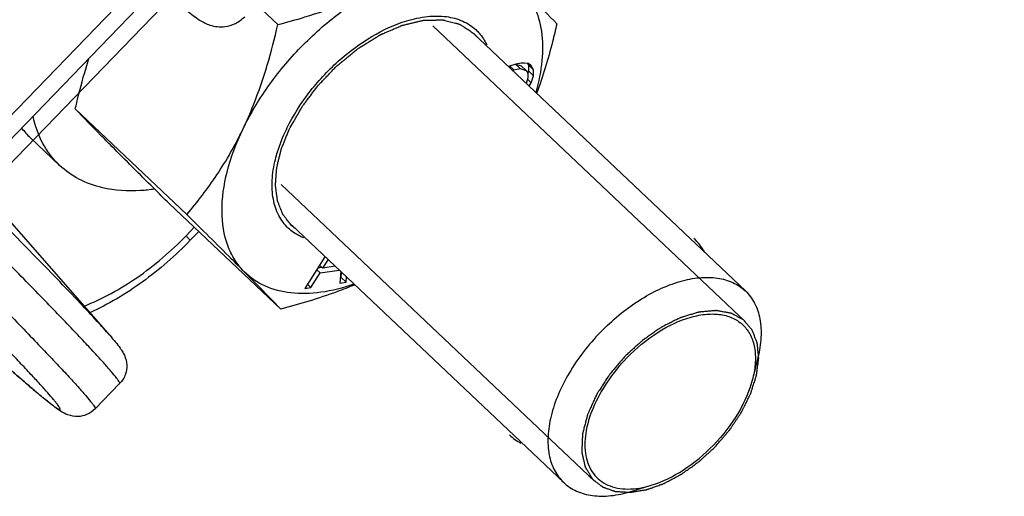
# Model space of a CAD drawing. Header units: millimetres. Extents: x 17 to 597, y 16 to 406.
# Tile 5 of 65: x 77 to 101, y 39 to 51. Entities that reach past the tile are written whole.
import ezdxf

# ---------------------------------------------------------------- set-up
doc = ezdxf.new("R2010")
doc.units = ezdxf.units.MM
doc.header["$LTSCALE"] = 32.67
doc.layers.get('0').update_dxf_attribs({"linetype": 'CONTINUOUS'})
for name, color, linetype in [('CHAMFERS', 7, 'CONTINUOUS'), ('ROUNDS', 7, 'CONTINUOUS'), ('SURFS', 7, 'CONTINUOUS')]:
    doc.layers.add(name, color=color, linetype=linetype)

msp = doc.modelspace()

# ---------------------------------------------------------------- linework, layer by layer
at = {"color": 7, "linetype": 'Continuous'}
for p, q in [((76.971932, 47.542946), (80.127328, 50.805346)), ((82.991938, 50.890313), (83.506854, 50.402578)), ((88.227087, 50.191795), (94.807221, 43.959018)), ((89.257639, 49.448137), (89.078673, 49.385163)), ((89.207512, 49.30857), (89.113655, 49.397472)), ((89.17253, 49.296261), (89.207512, 49.30857)), ((89.207512, 49.30857), (89.365288, 49.339701)), ((89.365288, 49.339701), (89.254409, 49.444727)), ((89.38835, 49.469744), (89.257639, 49.448137)), ((89.257649, 49.448169), (89.391111, 49.404687)), ((89.365288, 49.339701), (89.509227, 49.292806)), ((89.464932, 49.472306), (89.38835, 49.469744)), ((89.509227, 49.292806), (89.391111, 49.404687)), ((89.563966, 49.458382), (89.464932, 49.472306)), ((89.509227, 49.292806), (89.549519, 49.233827)), ((89.571339, 49.419333), (89.547655, 49.460675)), ((89.550279, 49.210946), (89.570729, 49.272804)), ((89.631323, 49.408926), (89.563966, 49.458382)), ((89.570729, 49.272804), (89.571339, 49.419333)), ((89.688846, 49.160923), (89.570729, 49.272804)), ((89.689455, 49.307452), (89.571339, 49.419333)), ((89.689455, 49.307452), (89.631323, 49.408926)), ((89.688846, 49.160923), (89.689455, 49.307452)), ((89.553522, 49.113307), (89.50584, 48.980546)), ((89.634106, 48.995348), (89.542366, 49.082245)), ((89.549519, 49.233827), (89.553522, 49.113307)), ((89.634106, 48.995348), (89.688846, 49.160923)), ((89.578894, 48.911349), (89.634106, 48.995348)), ((78.611426, 48.360708), (81.305988, 45.808388)), ((78.232203, 46.997522), (77.523506, 47.668808)), ((80.883102, 46.072039), (83.577664, 43.519719)), ((79.443343, 42.887138), (77.032025, 45.658562)), ((83.836359, 45.556369), (90.416493, 39.323592)), ((84.647322, 44.788215), (84.157486, 44.021417)), ((84.473383, 44.515927), (84.573159, 44.531025)), ((84.595099, 44.510243), (84.517005, 44.584214)), ((84.595099, 44.510243), (84.724717, 44.714906)), ((84.89317, 44.555345), (84.595099, 44.510243)), ((84.30741, 44.044102), (84.529423, 44.394653)), ((84.529423, 44.394653), (84.446243, 44.473442)), ((84.529423, 44.394653), (84.989347, 44.464246)), ((85.026336, 44.42921), (85.007056, 44.149969)), ((85.016109, 44.281092), (85.038864, 44.284535)), ((85.038864, 44.284535), (85.046697, 44.409923)), ((85.15698, 44.172655), (85.038864, 44.284535)), ((85.15698, 44.172655), (85.164813, 44.298042)), ((84.157486, 44.021417), (84.30741, 44.044102)), ((84.30741, 44.044102), (84.223033, 44.124025)), ((85.007056, 44.149969), (85.15698, 44.172655)), ((79.093068, 41.105659), (79.684082, 41.716715))]:
    msp.add_line(p, q, dxfattribs=at)
at = {"color": 2, "linetype": 'Continuous'}
for p, q in [((94.814018, 43.211268), (87.254657, 50.371579)), ((91.163513, 39.357318), (83.588973, 46.532008))]:
    msp.add_line(p, q, dxfattribs=at)
at = {"color": 7, "linetype": 'Continuous'}
for centre, radius, start, end in [((78.933031, 49.15569), 2.048792, 217.8587734, 226.5258359), ((87.674664, 45.970585), 4.392369, 153.9576877, 154.402546), ((92.648856, 44.239876), 1.347654, 29.8502056, 47.1078369), ((90.013355, 41.455872), 1.338132, 227.2004774, 241.8545709)]:
    msp.add_arc(centre, radius, start, end, dxfattribs=at)
for points, knots in [([(82.659614, 47.865656), (82.831894, 48.225279), (83.252082, 48.928459), (84.04119, 49.876764), (84.959719, 50.694828), (85.645159, 51.134494), (85.996318, 51.315511)], [0, 0, 0, 0, 0.245489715, 0.501532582, 0.756781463, 1, 1, 1, 1]), ([(83.506854, 50.402578), (83.725972, 50.459627), (84.577783, 50.697524), (85.411145, 51.013864), (85.996318, 51.315511)], [0, 0, 0, 0, 0.255911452, 1, 1, 1, 1]), ([(89.368427, 51.323937), (89.458785, 51.232904), (89.755034, 50.933398), (90.049039, 50.631647), (90.251072, 50.41943)], [0, 0, 0, 0, 0.304469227, 1, 1, 1, 1]), ([(89.368427, 51.323937), (89.505152, 51.186189), (89.738101, 50.844523), (89.909738, 50.220106), (89.914176, 49.506388), (89.814521, 49.015442), (89.74201, 48.762725)], [0, 0, 0, 0, 0.215269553, 0.447973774, 0.708385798, 1, 1, 1, 1]), ([(81.307378, 50.746312), (81.361047, 50.702673), (81.462592, 50.621935), (81.640984, 50.491141), (81.886142, 50.361336), (82.197671, 50.33064), (82.491762, 50.419197), (82.641164, 50.527644), (82.705731, 50.594401)], [0, 0, 0, 0, 0.13207131, 0.247613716, 0.42238653, 0.655957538, 0.822674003, 1, 1, 1, 1]), ([(83.728252, 47.898988), (83.875235, 48.199791), (84.243125, 48.780554), (84.940223, 49.531757), (85.738817, 50.128319), (86.329042, 50.403724), (86.622491, 50.492942)], [0, 0, 0, 0, 0.252434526, 0.514364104, 0.768738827, 1, 1, 1, 1]), ([(86.622491, 50.492942), (86.785646, 50.542546), (87.103426, 50.612165), (87.567965, 50.615549), (87.978097, 50.508689), (88.205217, 50.36009), (88.298534, 50.272265)], [0, 0, 0, 0, 0.289724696, 0.549047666, 0.78228351, 1, 1, 1, 1]), ([(82.659614, 47.865656), (82.753737, 48.062133), (83.110293, 48.881333), (83.356339, 49.744732), (83.506854, 50.402578)], [0, 0, 0, 0, 0.244043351, 1, 1, 1, 1]), ([(88.298534, 50.272265), (88.325169, 50.247197), (88.428127, 50.140425), (88.509203, 50.01313), (88.556233, 49.911911)], [0, 0, 0, 0, 0.246820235, 1, 1, 1, 1]), ([(90.251072, 50.41943), (90.218154, 50.27556), (90.081282, 49.707983), (89.913463, 49.147291), (89.7632, 48.737673)], [0, 0, 0, 0, 0.252764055, 1, 1, 1, 1]), ([(78.611426, 48.360708), (78.635149, 48.464391), (78.732851, 48.875413), (78.846029, 49.282898), (78.942262, 49.584016)], [0, 0, 0, 0, 0.25175604, 1, 1, 1, 1]), ([(79.494071, 47.456201), (79.403713, 47.547234), (79.107464, 47.84674), (78.813459, 48.148491), (78.611426, 48.360708)], [0, 0, 0, 0, 0.304469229, 1, 1, 1, 1]), ([(78.232103, 46.997627), (78.152582, 47.072967), (78.004282, 47.238342), (77.757303, 47.622506), (77.640326, 47.954367), (77.590075, 48.183248)], [0, 0, 0, 0, 0.240609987, 0.485296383, 1, 1, 1, 1]), ([(81.305988, 45.808388), (81.566476, 46.114696), (82.068654, 46.768889), (82.477915, 47.486367), (82.659614, 47.865656)], [0, 0, 0, 0, 0.488773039, 1, 1, 1, 1]), ([(82.695019, 44.424226), (82.608718, 44.511174), (82.452786, 44.709159), (82.221857, 45.187683), (82.113782, 45.923651), (82.255833, 46.888002), (82.50165, 47.535914), (82.659614, 47.865656)], [0, 0, 0, 0, 0.100780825, 0.20530011, 0.434182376, 0.699214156, 1, 1, 1, 1]), ([(83.448698, 47.142297), (83.463448, 47.202298), (83.532398, 47.450847), (83.628696, 47.691477), (83.713398, 47.868289)], [0, 0, 0, 0, 0.239634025, 1, 1, 1, 1]), ([(80.883102, 46.072039), (80.755144, 46.198688), (80.290855, 46.658789), (79.827715, 47.12006), (79.494071, 47.456201)], [0, 0, 0, 0, 0.27543351, 1, 1, 1, 1]), ([(83.7611, 45.479501), (83.668119, 45.567863), (83.506993, 45.786613), (83.377641, 46.190647), (83.355661, 46.655123), (83.407951, 46.976534), (83.448698, 47.142297)], [0, 0, 0, 0, 0.217722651, 0.450944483, 0.710262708, 1, 1, 1, 1]), ([(79.267234, 46.456909), (79.071368, 46.502636), (78.69691, 46.635873), (78.371223, 46.865821), (78.232103, 46.997627)], [0, 0, 0, 0, 0.512080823, 1, 1, 1, 1]), ([(80.523461, 46.420844), (80.412454, 46.405123), (79.994681, 46.361941), (79.56725, 46.386867), (79.267234, 46.456909)], [0, 0, 0, 0, 0.266813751, 1, 1, 1, 1]), ([(82.695019, 44.424226), (82.593383, 44.526623), (82.132007, 44.989648), (81.668018, 45.45006), (81.305988, 45.808388)], [0, 0, 0, 0, 0.220720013, 1, 1, 1, 1]), ([(84.137064, 45.241516), (84.101667, 45.255568), (83.965821, 45.316481), (83.841376, 45.403213), (83.7611, 45.479501)], [0, 0, 0, 0, 0.255894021, 1, 1, 1, 1]), ([(85.343043, 44.120294), (85.084653, 44.030863), (84.580933, 43.901779), (83.841504, 43.876982), (83.190747, 44.040068), (82.836677, 44.281509), (82.695019, 44.424226)], [0, 0, 0, 0, 0.292840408, 0.552940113, 0.784639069, 1, 1, 1, 1]), ([(83.577664, 43.519719), (83.51977, 43.580531), (83.228236, 43.884637), (82.932642, 44.184826), (82.695019, 44.424226)], [0, 0, 0, 0, 0.199308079, 1, 1, 1, 1]), ([(85.365611, 44.107297), (85.222972, 44.047918), (84.638066, 43.81976), (84.035549, 43.638933), (83.577664, 43.519719)], [0, 0, 0, 0, 0.246161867, 1, 1, 1, 1])]:
    msp.add_open_spline(points, degree=3, knots=knots, dxfattribs=at)
at = {"color": 2, "linetype": 'Continuous'}
for points, knots in [([(83.783651, 47.868464), (83.815667, 47.924979), (83.86369, 48.00975), (83.927725, 48.122778), (83.97574, 48.207551), (84.01579, 48.278186), (84.047745, 48.334717), (84.071945, 48.37705), (84.091366, 48.412535), (84.11242, 48.439396), (84.13251, 48.466523), (84.157953, 48.500342), (84.198477, 48.554502), (84.249194, 48.622186), (84.310035, 48.70341), (84.370854, 48.784646), (84.421625, 48.852298), (84.454463, 48.896354), (84.469791, 48.916602), (84.479585, 48.930313), (84.494924, 48.945894), (84.51293, 48.964793), (84.537079, 48.989922), (84.567216, 49.021356), (84.603401, 49.059067), (84.651641, 49.109352), (84.711943, 49.172206), (84.772244, 49.235062), (84.820486, 49.285345), (84.856664, 49.323062), (84.886822, 49.354476), (84.910928, 49.379646), (84.929063, 49.398419), (84.944, 49.414395), (84.957252, 49.424706), (84.976795, 49.440806), (85.019335, 49.47532), (85.084649, 49.528668), (85.163081, 49.592581), (85.241501, 49.656515), (85.306845, 49.709808), (85.35914, 49.752397), (85.391778, 49.779123), (85.417996, 49.800255), (85.443818, 49.822298), (85.478936, 49.843327), (85.520709, 49.869408), (85.576535, 49.903887), (85.646273, 49.947087), (85.729978, 49.998884), (85.799728, 50.042057), (85.855529, 50.076596), (85.890404, 50.098176), (85.918306, 50.115457), (85.939228, 50.128371), (85.956674, 50.139281), (85.970608, 50.147677), (85.981118, 50.15488), (85.991404, 50.158623), (86.005197, 50.164823), (86.022411, 50.172158), (86.043079, 50.181137), (86.070632, 50.193047), (86.105076, 50.207957), (86.160185, 50.231799), (86.229071, 50.26161), (86.311733, 50.297363), (86.380624, 50.327215), (86.435722, 50.350968), (86.470192, 50.366106), (86.494254, 50.376117), (86.508108, 50.382753), (86.521572, 50.385951), (86.538408, 50.390003), (86.565342, 50.396455), (86.599011, 50.404531), (86.652881, 50.417446), (86.720217, 50.433591), (86.801023, 50.452968), (86.881823, 50.472333), (86.942439, 50.486891), (86.982825, 50.496543), (86.999688, 50.500644), (87.013096, 50.50374), (87.026804, 50.507508), (87.041798, 50.507415), (87.060068, 50.507925), (87.084331, 50.508389), (87.114693, 50.509043), (87.151113, 50.509795), (87.199678, 50.51081), (87.260383, 50.512074), (87.321088, 50.513341), (87.369652, 50.514352), (87.406078, 50.515118), (87.43642, 50.515729), (87.460723, 50.516279), (87.478871, 50.516527), (87.494247, 50.517254), (87.504679, 50.513989), (87.515437, 50.511396), (87.528774, 50.507925), (87.560873, 50.499784), (87.608984, 50.487493), (87.673153, 50.471151), (87.737316, 50.454796), (87.790787, 50.44117), (87.828217, 50.431632), (87.849604, 50.42618), (87.865648, 50.422095), (87.879008, 50.418678), (87.889717, 50.415974), (87.897691, 50.413866), (87.904522, 50.41236), (87.908601, 50.409303), (87.915077, 50.405192), (87.928898, 50.396007), (87.950303, 50.382065), (87.975929, 50.365253), (88.00157, 50.348463), (88.035754, 50.326069), (88.078484, 50.298079), (88.146853, 50.253294), (88.198129, 50.219705), (88.232314, 50.197313)], [0, 0, 0, 0, 0.03125, 0.046875, 0.0625, 0.078125, 0.0859375, 0.09375, 0.1015625, 0.10546875, 0.109375, 0.1171875, 0.125, 0.140625, 0.15625, 0.171875, 0.1875, 0.1953125, 0.197265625, 0.19921875, 0.203125, 0.20703125, 0.2109375, 0.21875, 0.2265625, 0.234375, 0.25, 0.265625, 0.2734375, 0.28125, 0.2890625, 0.29296875, 0.296875, 0.30078125, 0.302734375, 0.3046875, 0.3125, 0.328125, 0.34375, 0.359375, 0.375, 0.3828125, 0.390625, 0.39453125, 0.3984375, 0.40625, 0.4140625, 0.421875, 0.4375, 0.453125, 0.46875, 0.4765625, 0.484375, 0.48828125, 0.4921875, 0.49609375, 0.498046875, 0.5, 0.501953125, 0.50390625, 0.5078125, 0.51171875, 0.515625, 0.5234375, 0.53125, 0.546875, 0.5625, 0.578125, 0.5859375, 0.59375, 0.59765625, 0.599609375, 0.6015625, 0.60546875, 0.609375, 0.6171875, 0.625, 0.640625, 0.65625, 0.671875, 0.6875, 0.69140625, 0.6953125, 0.697265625, 0.69921875, 0.703125, 0.70703125, 0.7109375, 0.71875, 0.7265625, 0.734375, 0.75, 0.765625, 0.7734375, 0.78125, 0.7890625, 0.79296875, 0.796875, 0.80078125, 0.802734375, 0.8046875, 0.80859375, 0.8125, 0.828125, 0.84375, 0.859375, 0.875, 0.8828125, 0.88671875, 0.890625, 0.89453125, 0.896484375, 0.8984375, 0.900390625, 0.901367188, 0.90234375, 0.90625, 0.9140625, 0.921875, 0.9296875, 0.9375, 0.953125, 0.96875, 1, 1, 1, 1]), ([(88.232314, 50.197313), (88.239328, 50.190548), (88.249848, 50.180391), (88.263518, 50.166504), (88.272045, 50.157754), (88.278629, 50.150633), (88.282886, 50.14605), (88.286009, 50.142732), (88.290149, 50.138124), (88.29564, 50.131951), (88.301123, 50.125828), (88.305277, 50.121139), (88.310133, 50.115396), (88.314538, 50.110274), (88.317947, 50.106284)], [0, 0, 0, 0, 0.25, 0.375, 0.5, 0.5625, 0.625, 0.65625, 0.6875, 0.75, 0.8125, 0.84375, 0.875, 1, 1, 1, 1]), ([(83.831133, 45.550851), (83.805982, 45.583044), (83.768255, 45.631334), (83.724242, 45.687674), (83.699089, 45.719866), (83.68023, 45.744015), (83.661351, 45.768145), (83.647248, 45.786297), (83.637759, 45.798313), (83.633935, 45.803448), (83.630572, 45.807257), (83.628322, 45.812157), (83.624903, 45.82124), (83.619748, 45.833951), (83.611652, 45.854436), (83.60148, 45.879992), (83.585233, 45.920909), (83.564914, 45.972046), (83.544602, 46.023189), (83.528343, 46.064096), (83.518202, 46.089677), (83.510042, 46.11011), (83.505048, 46.122954), (83.50134, 46.131798), (83.499554, 46.13708), (83.499019, 46.143222), (83.497923, 46.150606), (83.495645, 46.168568), (83.49208, 46.195411), (83.487411, 46.231258), (83.48272, 46.26709), (83.476472, 46.314872), (83.470222, 46.362652), (83.463974, 46.410433), (83.460066, 46.440294), (83.456946, 46.464187), (83.45459, 46.482098), (83.452677, 46.49705), (83.451239, 46.507465), (83.450571, 46.513497), (83.449638, 46.517794), (83.450356, 46.522958), (83.450737, 46.529541), (83.451672, 46.541202), (83.452867, 46.557787), (83.454362, 46.577721), (83.456334, 46.604288), (83.458806, 46.637501), (83.462757, 46.690639), (83.46671, 46.743778), (83.47066, 46.796917), (83.473629, 46.836772), (83.476575, 46.87662), (83.478848, 46.906529), (83.480265, 46.926432), (83.481002, 46.934779), (83.481248, 46.94133), (83.482755, 46.948342), (83.485977, 46.960827), (83.490275, 46.978551), (83.497323, 47.006972), (83.506074, 47.042477), (83.520109, 47.099297), (83.537638, 47.170317), (83.555183, 47.241341), (83.569193, 47.298154), (83.578005, 47.333674), (83.584929, 47.362064), (83.589541, 47.379868), (83.59258, 47.393974), (83.596638, 47.404927), (83.601193, 47.415985), (83.610047, 47.438048), (83.623435, 47.471164), (83.641225, 47.515306), (83.659031, 47.559451), (83.682767, 47.618311), (83.724308, 47.721315), (83.759913, 47.809605), (83.783651, 47.868464)], [0, 0, 0, 0, 0.0625, 0.09375, 0.109375, 0.125, 0.140625, 0.15625, 0.16015625, 0.1640625, 0.166015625, 0.16796875, 0.171875, 0.1796875, 0.1875, 0.203125, 0.21875, 0.25, 0.28125, 0.296875, 0.3125, 0.3203125, 0.328125, 0.33203125, 0.333984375, 0.3359375, 0.33984375, 0.34375, 0.359375, 0.375, 0.390625, 0.40625, 0.4375, 0.453125, 0.46875, 0.4765625, 0.484375, 0.4921875, 0.49609375, 0.498046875, 0.5, 0.501953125, 0.50390625, 0.5078125, 0.515625, 0.5234375, 0.53125, 0.546875, 0.5625, 0.59375, 0.609375, 0.625, 0.640625, 0.65625, 0.66015625, 0.6640625, 0.666015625, 0.66796875, 0.671875, 0.6796875, 0.6875, 0.703125, 0.71875, 0.75, 0.78125, 0.796875, 0.8125, 0.8203125, 0.828125, 0.83203125, 0.8359375, 0.83984375, 0.84375, 0.859375, 0.875, 0.890625, 0.90625, 0.9375, 1, 1, 1, 1]), ([(83.928397, 45.468981), (83.920611, 45.474903), (83.908971, 45.48379), (83.895556, 45.494491), (83.889025, 45.499854), (83.885144, 45.503045), (83.882628, 45.505057), (83.878606, 45.50853), (83.873749, 45.512666), (83.868871, 45.516849), (83.863675, 45.521262), (83.859783, 45.524693), (83.855316, 45.528705), (83.850009, 45.533379), (83.841796, 45.540945), (83.835361, 45.54693), (83.831133, 45.550851)], [0, 0, 0, 0, 0.25, 0.375, 0.4375, 0.46875, 0.5, 0.53125, 0.5625, 0.625, 0.65625, 0.6875, 0.75, 0.8125, 0.875, 1, 1, 1, 1]), ([(94.761876, 43.256973), (94.740442, 43.268733), (94.697572, 43.292255), (94.633268, 43.327537), (94.57968, 43.356937), (94.542171, 43.377521), (94.520733, 43.389277), (94.504668, 43.398112), (94.491237, 43.405418), (94.480589, 43.411389), (94.473715, 43.414833), (94.468716, 43.418247), (94.461889, 43.419258), (94.45026, 43.421445), (94.426775, 43.425523), (94.393343, 43.431504), (94.339786, 43.440986), (94.286248, 43.450493), (94.232704, 43.459991), (94.19924, 43.46593), (94.172466, 43.470676), (94.152392, 43.474248), (94.132296, 43.477776), (94.117286, 43.480544), (94.107182, 43.482199), (94.100676, 43.483756), (94.090871, 43.482394), (94.079495, 43.481532), (94.064191, 43.480113), (94.045107, 43.478432), (93.999268, 43.474321), (93.930526, 43.468188), (93.854134, 43.461346), (93.79303, 43.455903), (93.754824, 43.452439), (93.724295, 43.449809), (93.7013, 43.44745), (93.68245, 43.446715), (93.666085, 43.441073), (93.649944, 43.436314), (93.629691, 43.430062), (93.597328, 43.420229), (93.556861, 43.40788), (93.508306, 43.393086), (93.45975, 43.378284), (93.411195, 43.363487), (93.362638, 43.348682), (93.322178, 43.336365), (93.289801, 43.326466), (93.269585, 43.320383), (93.253367, 43.315279), (93.237317, 43.31104), (93.216048, 43.299548), (93.190807, 43.287205), (93.157054, 43.270242), (93.114897, 43.249212), (93.047427, 43.215467), (92.979962, 43.18175), (92.912495, 43.14802), (92.861895, 43.122734), (92.823947, 43.103739), (92.798644, 43.091122), (92.786002, 43.084731), (92.773322, 43.078662), (92.756917, 43.066344), (92.73624, 43.052394), (92.703252, 43.029265), (92.661985, 43.000631), (92.612478, 42.966151), (92.546464, 42.92022), (92.480453, 42.874272), (92.414434, 42.828345), (92.37319, 42.799601), (92.344284, 42.779559), (92.329879, 42.769431), (92.321571, 42.763815), (92.314039, 42.756474), (92.304358, 42.747888), (92.289017, 42.733821), (92.262101, 42.709357), (92.223687, 42.674328), (92.162203, 42.618327), (92.085355, 42.54831), (91.993134, 42.464297), (91.931655, 42.408287), (91.900915, 42.380282)], [0, 0, 0, 0, 0.03125, 0.0625, 0.09375, 0.109375, 0.1171875, 0.125, 0.1328125, 0.13671875, 0.140625, 0.142578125, 0.14453125, 0.1484375, 0.15625, 0.171875, 0.1875, 0.21875, 0.234375, 0.25, 0.2578125, 0.265625, 0.2734375, 0.28125, 0.283203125, 0.28515625, 0.2890625, 0.29296875, 0.296875, 0.3046875, 0.3125, 0.34375, 0.375, 0.390625, 0.40625, 0.4140625, 0.421875, 0.4296875, 0.43359375, 0.4375, 0.4453125, 0.453125, 0.46875, 0.484375, 0.5, 0.515625, 0.53125, 0.546875, 0.5546875, 0.5625, 0.56640625, 0.5703125, 0.578125, 0.5859375, 0.59375, 0.609375, 0.625, 0.65625, 0.671875, 0.6875, 0.703125, 0.70703125, 0.7109375, 0.71484375, 0.71875, 0.7265625, 0.734375, 0.75, 0.765625, 0.78125, 0.8125, 0.828125, 0.84375, 0.8515625, 0.85546875, 0.857421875, 0.859375, 0.86328125, 0.8671875, 0.875, 0.890625, 0.90625, 0.9375, 0.96875, 1, 1, 1, 1]), ([(94.076616, 40.188305), (94.105681, 40.222135), (94.163812, 40.289796), (94.236474, 40.374373), (94.294606, 40.442033), (94.330932, 40.484324), (94.360008, 40.518149), (94.381773, 40.543539), (94.400046, 40.564631), (94.41436, 40.581651), (94.425925, 40.594018), (94.434325, 40.607905), (94.44663, 40.62589), (94.461633, 40.648554), (94.479798, 40.675672), (94.503961, 40.711857), (94.534185, 40.757078), (94.570445, 40.811348), (94.606707, 40.865618), (94.636928, 40.910841), (94.661098, 40.947022), (94.679243, 40.974153), (94.694308, 40.996777), (94.704962, 41.012585), (94.710881, 41.021663), (94.715797, 41.028344), (94.718893, 41.035513), (94.723657, 41.044902), (94.731697, 41.061411), (94.743338, 41.084954), (94.757241, 41.113224), (94.775801, 41.150911), (94.798994, 41.198021), (94.826828, 41.254553), (94.854661, 41.311085), (94.877859, 41.358196), (94.896409, 41.395883), (94.910343, 41.424152), (94.921886, 41.447697), (94.930101, 41.464203), (94.934585, 41.473596), (94.93854, 41.480752), (94.94023, 41.487485), (94.943273, 41.49661), (94.94823, 41.51251), (94.955505, 41.53526), (94.964151, 41.562544), (94.975709, 41.598929), (94.990146, 41.644408), (95.007475, 41.698984), (95.024802, 41.753559), (95.039245, 41.799039), (95.050791, 41.835422), (95.059473, 41.862714), (95.066638, 41.885441), (95.07179, 41.901381), (95.074521, 41.910442), (95.07717, 41.917372), (95.077522, 41.923787), (95.078794, 41.93252), (95.080646, 41.94772), (95.083486, 41.969477), (95.086811, 41.995567), (95.091274, 42.03036), (95.096842, 42.073849), (95.103529, 42.126037), (95.110213, 42.178224), (95.115787, 42.221715), (95.120238, 42.256504), (95.123599, 42.282608), (95.126327, 42.30432), (95.12838, 42.3196), (95.129329, 42.328205), (95.13067, 42.335013), (95.129608, 42.340466), (95.12903, 42.34821), (95.127628, 42.361541), (95.125828, 42.3807), (95.123582, 42.403642), (95.120617, 42.434249), (95.1169, 42.472501), (95.112445, 42.518407), (95.107988, 42.564311), (95.104277, 42.602566), (95.101301, 42.633166), (95.099091, 42.656129), (95.097177, 42.675222), (95.095979, 42.688672), (95.095073, 42.696225), (95.095019, 42.702264), (95.09257, 42.70687), (95.090141, 42.713511), (95.085499, 42.724901), (95.079072, 42.741293), (95.071272, 42.760911), (95.060903, 42.787088), (95.047932, 42.819802), (95.03237, 42.859061), (95.016806, 42.898319), (95.00384, 42.931037), (94.99346, 42.957205), (94.985696, 42.97685), (94.979157, 42.99316), (94.974715, 43.004695), (94.971966, 43.011103), (94.970496, 43.016426), (94.966767, 43.019774), (94.962583, 43.024928), (94.954895, 43.033625), (94.944103, 43.046218), (94.93107, 43.061258), (94.913722, 43.081336), (94.892028, 43.106425), (94.857322, 43.146572), (94.813937, 43.196754), (94.77923, 43.2369), (94.761876, 43.256973)], [0, 0, 0, 0, 0.03125, 0.0625, 0.078125, 0.09375, 0.1015625, 0.109375, 0.1171875, 0.12109375, 0.125, 0.12890625, 0.1328125, 0.140625, 0.1484375, 0.15625, 0.171875, 0.1875, 0.203125, 0.21875, 0.2265625, 0.234375, 0.2421875, 0.24609375, 0.248046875, 0.25, 0.251953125, 0.25390625, 0.2578125, 0.265625, 0.2734375, 0.28125, 0.296875, 0.3125, 0.328125, 0.34375, 0.3515625, 0.359375, 0.3671875, 0.37109375, 0.373046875, 0.375, 0.376953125, 0.37890625, 0.3828125, 0.390625, 0.3984375, 0.40625, 0.421875, 0.4375, 0.453125, 0.46875, 0.4765625, 0.484375, 0.4921875, 0.49609375, 0.498046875, 0.5, 0.501953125, 0.50390625, 0.5078125, 0.515625, 0.5234375, 0.53125, 0.546875, 0.5625, 0.578125, 0.59375, 0.6015625, 0.609375, 0.6171875, 0.62109375, 0.623046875, 0.625, 0.626953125, 0.62890625, 0.6328125, 0.640625, 0.6484375, 0.65625, 0.671875, 0.6875, 0.703125, 0.71875, 0.7265625, 0.734375, 0.7421875, 0.74609375, 0.748046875, 0.75, 0.751953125, 0.75390625, 0.7578125, 0.765625, 0.7734375, 0.78125, 0.796875, 0.8125, 0.828125, 0.84375, 0.8515625, 0.859375, 0.8671875, 0.87109375, 0.873046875, 0.875, 0.876953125, 0.87890625, 0.8828125, 0.890625, 0.8984375, 0.90625, 0.921875, 0.9375, 0.96875, 1, 1, 1, 1]), ([(91.900915, 42.380282), (91.873477, 42.348014), (91.818601, 42.283478), (91.73629, 42.186674), (91.667691, 42.106006), (91.612825, 42.041466), (91.578505, 42.001142), (91.554538, 41.972889), (91.540753, 41.956785), (91.532348, 41.946625), (91.525141, 41.938714), (91.519697, 41.930015), (91.509862, 41.91493), (91.490411, 41.884661), (91.46251, 41.841472), (91.417932, 41.772341), (91.373333, 41.703218), (91.328751, 41.63409), (91.295283, 41.582251), (91.267491, 41.539032), (91.245038, 41.5045), (91.231503, 41.482819), (91.219535, 41.465699), (91.213681, 41.452245), (91.20751, 41.438852), (91.19533, 41.412036), (91.176992, 41.371824), (91.152581, 41.318201), (91.120018, 41.246706), (91.087468, 41.175212), (91.054888, 41.103713), (91.034589, 41.059039), (91.018205, 41.023268), (91.006314, 40.996529), (90.995144, 40.973962), (90.991383, 40.957077), (90.986718, 40.939988), (90.981196, 40.918697), (90.972189, 40.884591), (90.960989, 40.841972), (90.947524, 40.790824), (90.934066, 40.739678), (90.920606, 40.688531), (90.907143, 40.637383), (90.895937, 40.594764), (90.886942, 40.560659), (90.88139, 40.539365), (90.876788, 40.522281), (90.87453, 40.512772), (90.872498, 40.506273), (90.872399, 40.502321), (90.872015, 40.495341), (90.871396, 40.481427), (90.870434, 40.461525), (90.868938, 40.429697), (90.867054, 40.389906), (90.864047, 40.326244), (90.861038, 40.262582), (90.858027, 40.198918), (90.856152, 40.159132), (90.854637, 40.127294), (90.853723, 40.107416), (90.852917, 40.091466), (90.852518, 40.079634), (90.851532, 40.069361), (90.853428, 40.062837), (90.855581, 40.052616), (90.859102, 40.037468), (90.863629, 40.017165), (90.868202, 39.99689), (90.874282, 39.969848), (90.881888, 39.936048), (90.894056, 39.881966), (90.906221, 39.827883), (90.916872, 39.780565), (90.922949, 39.753519), (90.927533, 39.733254), (90.93127, 39.716307), (90.934049, 39.704559), (90.935381, 39.697666), (90.939277, 39.692582), (90.943269, 39.685608), (90.950147, 39.674796), (90.958575, 39.661162), (90.968762, 39.644852), (90.982319, 39.623087), (91.006055, 39.585008), (91.039958, 39.530604), (91.080644, 39.465321), (91.107768, 39.421799), (91.12133, 39.400038)], [0, 0, 0, 0, 0.03125, 0.0625, 0.09375, 0.109375, 0.125, 0.1328125, 0.13671875, 0.140625, 0.142578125, 0.14453125, 0.1484375, 0.15625, 0.171875, 0.1875, 0.21875, 0.234375, 0.25, 0.265625, 0.2734375, 0.28125, 0.28515625, 0.2890625, 0.29296875, 0.296875, 0.3125, 0.328125, 0.34375, 0.375, 0.390625, 0.40625, 0.4140625, 0.421875, 0.4296875, 0.43359375, 0.4375, 0.4453125, 0.453125, 0.46875, 0.484375, 0.5, 0.515625, 0.53125, 0.546875, 0.5546875, 0.5625, 0.56640625, 0.5703125, 0.571289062, 0.572265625, 0.57421875, 0.578125, 0.5859375, 0.59375, 0.609375, 0.625, 0.65625, 0.671875, 0.6875, 0.6953125, 0.703125, 0.70703125, 0.7109375, 0.71484375, 0.716796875, 0.71875, 0.7265625, 0.734375, 0.7421875, 0.75, 0.765625, 0.78125, 0.8125, 0.828125, 0.8359375, 0.84375, 0.8515625, 0.85546875, 0.857421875, 0.859375, 0.86328125, 0.8671875, 0.875, 0.8828125, 0.890625, 0.90625, 0.9375, 0.96875, 1, 1, 1, 1]), ([(91.12133, 39.400038), (91.141272, 39.384646), (91.181158, 39.353861), (91.231014, 39.31538), (91.2709, 39.284597), (91.295826, 39.265354), (91.315773, 39.249967), (91.330716, 39.238407), (91.343224, 39.228837), (91.351871, 39.222014), (91.356982, 39.218309), (91.360336, 39.214983), (91.365521, 39.21375), (91.371796, 39.211377), (91.383074, 39.207564), (91.39903, 39.201938), (91.418245, 39.195264), (91.44384, 39.186338), (91.475843, 39.17519), (91.514243, 39.161808), (91.552644, 39.148429), (91.584643, 39.137275), (91.610246, 39.128361), (91.629436, 39.121652), (91.64547, 39.116133), (91.65661, 39.112131), (91.663106, 39.110059), (91.667611, 39.1079), (91.673521, 39.108056), (91.68091, 39.107456), (91.694071, 39.106782), (91.712752, 39.105624), (91.73522, 39.104317), (91.76516, 39.102546), (91.802592, 39.100342), (91.847507, 39.097693), (91.892423, 39.095046), (91.929851, 39.092836), (91.959797, 39.091076), (91.982247, 39.089734), (92.000986, 39.088687), (92.014043, 39.087814), (92.021599, 39.087533), (92.026998, 39.086711), (92.033421, 39.088226), (92.041627, 39.08943), (92.056154, 39.091919), (92.076821, 39.095275), (92.101658, 39.099387), (92.134761, 39.10484), (92.176144, 39.111667), (92.225802, 39.119855), (92.275461, 39.128045), (92.316842, 39.134866), (92.349949, 39.140331), (92.374773, 39.144408), (92.395479, 39.147874), (92.409937, 39.150166), (92.418254, 39.151686), (92.424335, 39.152233), (92.431017, 39.155047), (92.439716, 39.158009), (92.455037, 39.163561), (92.476873, 39.1713), (92.503099, 39.180668), (92.538058, 39.193131), (92.581761, 39.208719), (92.634202, 39.227421), (92.686644, 39.246125), (92.730345, 39.261708), (92.765307, 39.274182), (92.791526, 39.283517), (92.813381, 39.29136), (92.82867, 39.296725), (92.83742, 39.299986), (92.843943, 39.301881), (92.85062, 39.305884), (92.859469, 39.310486), (92.874979, 39.318882), (92.897124, 39.330698), (92.923703, 39.344954), (92.95914, 39.363934), (93.003437, 39.387669), (93.056592, 39.416146), (93.109748, 39.444626), (93.154045, 39.468356), (93.189482, 39.487346), (93.216062, 39.501571), (93.238203, 39.513482), (93.253719, 39.521709), (93.262558, 39.526583), (93.269266, 39.52975), (93.275674, 39.534784), (93.284324, 39.540845), (93.299411, 39.551754), (93.32099, 39.567181), (93.346874, 39.585761), (93.38139, 39.61051), (93.424534, 39.641454), (93.476306, 39.678585), (93.528079, 39.715714), (93.571221, 39.746663), (93.60574, 39.771404), (93.631615, 39.790007), (93.653225, 39.805361), (93.670404, 39.817977), (93.683585, 39.826532), (93.695636, 39.838547), (93.712098, 39.853358), (93.73254, 39.872287), (93.757128, 39.894825), (93.789892, 39.924937), (93.830855, 39.962555), (93.89639, 40.022757), (93.978312, 40.098005), (94.043848, 40.158205), (94.076616, 40.188305)], [0, 0, 0, 0, 0.03125, 0.0625, 0.078125, 0.09375, 0.1015625, 0.109375, 0.1171875, 0.12109375, 0.123046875, 0.125, 0.126953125, 0.12890625, 0.1328125, 0.140625, 0.1484375, 0.15625, 0.171875, 0.1875, 0.203125, 0.21875, 0.2265625, 0.234375, 0.2421875, 0.24609375, 0.248046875, 0.25, 0.251953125, 0.25390625, 0.2578125, 0.265625, 0.2734375, 0.28125, 0.296875, 0.3125, 0.328125, 0.34375, 0.3515625, 0.359375, 0.3671875, 0.37109375, 0.373046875, 0.375, 0.376953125, 0.37890625, 0.3828125, 0.390625, 0.3984375, 0.40625, 0.421875, 0.4375, 0.453125, 0.46875, 0.4765625, 0.484375, 0.4921875, 0.49609375, 0.498046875, 0.5, 0.501953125, 0.50390625, 0.5078125, 0.515625, 0.5234375, 0.53125, 0.546875, 0.5625, 0.578125, 0.59375, 0.6015625, 0.609375, 0.6171875, 0.62109375, 0.623046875, 0.625, 0.626953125, 0.62890625, 0.6328125, 0.640625, 0.6484375, 0.65625, 0.671875, 0.6875, 0.703125, 0.71875, 0.7265625, 0.734375, 0.7421875, 0.74609375, 0.748046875, 0.75, 0.751953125, 0.75390625, 0.7578125, 0.765625, 0.7734375, 0.78125, 0.796875, 0.8125, 0.828125, 0.84375, 0.8515625, 0.859375, 0.8671875, 0.87109375, 0.875, 0.87890625, 0.8828125, 0.890625, 0.8984375, 0.90625, 0.921875, 0.9375, 0.96875, 1, 1, 1, 1])]:
    msp.add_open_spline(points, degree=3, knots=knots, dxfattribs=at)
at = {"layer": 'CHAMFERS', "color": 7, "linetype": 'Continuous'}
for p, q in [((95.110535, 42.348744), (94.987927, 41.850306)), ((92.040836, 39.107969), (92.531899, 39.257402))]:
    msp.add_line(p, q, dxfattribs=at)
for points, knots in [([(91.303419, 42.959531), (91.584614, 43.250261), (92.180868, 43.746704), (93.027873, 44.160862), (93.685828, 44.293462), (94.121898, 44.289556), (94.506355, 44.183782), (94.719335, 44.042253), (94.80721, 43.959007)], [0, 0, 0, 0, 0.305887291, 0.581634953, 0.702395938, 0.810706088, 0.908457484, 1, 1, 1, 1]), ([(94.80721, 43.959007), (94.897405, 43.873565), (95.053733, 43.661875), (95.179326, 43.270621), (95.200706, 42.820692), (95.150041, 42.50933), (95.11053, 42.348742)], [0, 0, 0, 0, 0.217708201, 0.45089519, 0.710206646, 1, 1, 1, 1]), ([(91.941901, 42.338989), (92.168438, 42.573208), (92.648787, 42.972581), (93.331478, 43.304198), (93.860948, 43.407691), (94.211023, 43.401407), (94.518726, 43.312301), (94.687802, 43.195432), (94.757191, 43.127135)], [0, 0, 0, 0, 0.306425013, 0.582248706, 0.702841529, 0.810899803, 0.908441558, 1, 1, 1, 1]), ([(94.757191, 43.127135), (94.827184, 43.058245), (94.947899, 42.888857), (95.044107, 42.578614), (95.059382, 42.222959), (95.019093, 41.977033), (94.987901, 41.850245)], [0, 0, 0, 0, 0.2176891, 0.451175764, 0.710579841, 1, 1, 1, 1]), ([(91.303419, 42.959531), (91.014641, 42.660959), (90.526106, 42.029012), (90.133052, 41.141243), (90.022811, 40.457913), (90.044929, 40.009506), (90.170621, 39.619745), (90.326567, 39.408801), (90.416503, 39.323603)], [0, 0, 0, 0, 0.305368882, 0.581903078, 0.70301216, 0.811409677, 0.90892574, 1, 1, 1, 1]), ([(91.941901, 42.338989), (91.767059, 42.158219), (91.455922, 41.776709), (91.113713, 41.15874), (90.92654, 40.549301), (90.916095, 40.064113), (91.011546, 39.736989), (91.12625, 39.534634), (91.284533, 39.371854), (91.554714, 39.209778), (91.992833, 39.135204), (92.347557, 39.201344), (92.531671, 39.257341)], [0, 0, 0, 0, 0.162824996, 0.316883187, 0.454605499, 0.572252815, 0.624461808, 0.673568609, 0.721344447, 0.76982281, 0.875405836, 1, 1, 1, 1]), ([(94.987901, 41.850245), (94.916163, 41.558648), (94.656142, 40.971781), (94.266044, 40.467825), (94.03563, 40.229597)], [0, 0, 0, 0, 0.475358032, 1, 1, 1, 1]), ([(92.531671, 39.257341), (92.805224, 39.340541), (93.35129, 39.613427), (93.816238, 40.002765), (94.03563, 40.229597)], [0, 0, 0, 0, 0.475355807, 1, 1, 1, 1]), ([(90.416503, 39.323603), (90.506698, 39.23816), (90.726562, 39.093548), (91.124041, 38.989333), (91.574469, 38.992363), (91.882627, 39.059829), (92.040838, 39.107978)], [0, 0, 0, 0, 0.217708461, 0.450895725, 0.71020755, 1, 1, 1, 1])]:
    msp.add_open_spline(points, degree=3, knots=knots, dxfattribs=at)
at = {"layer": 'ROUNDS', "color": 9, "linetype": 'Continuous'}
msp.add_line((81.288817, 45.293028), (81.488054, 45.499021), dxfattribs=at)
at = {"layer": 'ROUNDS', "color": 7, "linetype": 'Continuous'}
msp.add_line((81.391389, 45.184375), (81.596429, 45.396367), dxfattribs=at)
at = {"layer": 'ROUNDS', "color": 9, "linetype": 'Continuous'}
for points, knots in [([(75.571383, 43.384678), (75.72008, 43.248738), (76.004472, 42.989488), (76.412028, 42.620605), (76.779967, 42.290467), (77.107575, 41.999698), (77.394212, 41.748834), (77.639322, 41.538346), (77.817927, 41.388974), (77.939947, 41.290286), (78.015104, 41.231201), (78.079575, 41.182438), (78.13331, 41.143964), (78.176312, 41.115791), (78.205708, 41.099166), (78.224124, 41.091528), (78.233636, 41.089097), (78.241093, 41.088777), (78.248662, 41.094317), (78.244828, 41.111923), (78.23329, 41.134696), (78.210985, 41.169974), (78.178532, 41.214557), (78.135307, 41.269997), (78.05727, 41.365111), (77.932465, 41.509359), (77.75017, 41.712321), (77.525792, 41.955878), (77.259763, 42.239527), (76.952549, 42.562712), (76.60473, 42.924799), (76.216963, 43.325092), (75.623167, 43.933822), (74.786871, 44.783497), (73.674443, 45.904211), (72.424741, 47.154836), (71.04732, 48.525784), (70.086479, 49.47772), (69.586526, 49.972087)], [0, 0, 0, 0, 0.037907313, 0.072405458, 0.103428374, 0.130917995, 0.1548221, 0.175097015, 0.191706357, 0.198627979, 0.204623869, 0.209693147, 0.21383631, 0.217056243, 0.219362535, 0.220182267, 0.22079156, 0.22121686, 0.22153464, 0.222402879, 0.224066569, 0.22662486, 0.230100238, 0.234500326, 0.239827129, 0.253257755, 0.27037797, 0.291158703, 0.315563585, 0.343546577, 0.375055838, 0.410031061, 0.448406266, 0.535056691, 0.634345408, 0.745513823, 0.867709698, 1, 1, 1, 1]), ([(79.443342, 42.887139), (79.345029, 43.000134), (79.109835, 43.260079), (78.494675, 43.917939), (77.459366, 44.989294), (75.914743, 46.558417), (74.748518, 47.72802), (74.102743, 48.37311)], [0, 0, 0, 0, 0.058682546, 0.137327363, 0.352878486, 0.642374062, 1, 1, 1, 1]), ([(79.684081, 41.716716), (79.687426, 41.720177), (79.684753, 41.737757), (79.670948, 41.762921), (79.645124, 41.803635), (79.586327, 41.882431), (79.478901, 42.012846), (79.310162, 42.205425), (79.089728, 42.448249), (78.818151, 42.740366), (78.495935, 43.081189), (78.123813, 43.469872), (77.70262, 43.905521), (77.046913, 44.578393), (76.112293, 45.527927), (74.858312, 46.790366), (73.962719, 47.685626), (73.487257, 48.159626)], [0, 0, 0, 0, 0.001613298, 0.004927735, 0.010194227, 0.017461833, 0.038042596, 0.066687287, 0.103348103, 0.1479504, 0.200396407, 0.260567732, 0.328328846, 0.403523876, 0.575510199, 0.774946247, 1, 1, 1, 1]), ([(72.422524, 48.020413), (72.932422, 47.512971), (73.893706, 46.553774), (75.240725, 45.200354), (76.246043, 44.181277), (76.952203, 43.45848), (77.406266, 42.990149), (77.807694, 42.57217), (78.155512, 42.205577), (78.448864, 41.891348), (78.68716, 41.63016), (78.869729, 41.423113), (78.986164, 41.282964), (79.050011, 41.198463), (79.078234, 41.154799), (79.093228, 41.12813), (79.096594, 41.109312), (79.093065, 41.105662)], [0, 0, 0, 0, 0.224381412, 0.423573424, 0.595599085, 0.670882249, 0.738759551, 0.799062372, 0.851644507, 0.896377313, 0.933154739, 0.961894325, 0.982541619, 0.989829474, 0.995106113, 0.998416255, 1, 1, 1, 1]), ([(78.822129, 43.591075), (79.272049, 43.767095), (80.159069, 44.259891), (80.926358, 44.918277), (81.288817, 45.293028)], [0, 0, 0, 0, 0.480969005, 1, 1, 1, 1]), ([(81.288817, 45.293028), (81.30387, 45.277862), (81.32494, 45.25654), (81.350666, 45.23), (81.365475, 45.214602), (81.37646, 45.202607), (81.385335, 45.193339), (81.388466, 45.18841), (81.391978, 45.185), (81.391386, 45.184378)], [0, 0, 0, 0, 0.428530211, 0.600557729, 0.742650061, 0.854087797, 0.934268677, 0.98278412, 1, 1, 1, 1])]:
    msp.add_open_spline(points, degree=3, knots=knots, dxfattribs=at)
at = {"layer": 'ROUNDS', "color": 7, "linetype": 'Continuous'}
for points, knots in [([(79.093068, 41.105659), (79.035345, 41.045979), (78.902972, 40.956563), (78.667188, 40.905607), (78.442533, 40.943294), (78.262208, 41.042649), (78.111328, 41.151466), (77.956128, 41.273094), (77.772897, 41.423925), (77.556523, 41.607474), (77.305588, 41.824916), (76.900024, 42.181893), (76.307319, 42.713365), (75.495911, 43.451856), (74.552884, 44.31949), (73.882047, 44.941759), (73.525541, 45.273472)], [0, 0, 0, 0, 0.034341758, 0.063852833, 0.097949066, 0.125906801, 0.148334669, 0.174903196, 0.207440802, 0.246496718, 0.292259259, 0.344777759, 0.469970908, 0.621533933, 0.798582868, 1, 1, 1, 1]), ([(81.391389, 45.184375), (81.03446, 44.815342), (80.275677, 44.152227), (79.409034, 43.633981), (78.964362, 43.430704)], [0, 0, 0, 0, 0.51220731, 1, 1, 1, 1]), ([(79.443343, 42.887138), (79.491345, 42.831968), (79.577603, 42.730844), (79.678334, 42.603445), (79.750279, 42.497485), (79.821792, 42.366274), (79.869326, 42.172714), (79.83425, 41.925872), (79.745963, 41.780695), (79.684082, 41.716715)], [0, 0, 0, 0, 0.164191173, 0.298423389, 0.364379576, 0.45153084, 0.633229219, 0.800154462, 1, 1, 1, 1])]:
    msp.add_open_spline(points, degree=3, knots=knots, dxfattribs=at)
at = {"layer": 'SURFS', "color": 6, "linetype": 'Continuous'}
for p, q in [((100.491257, 72.435195), (74.075683, 45.123839)), ((101.066294, 71.879018), (74.65072, 44.567663))]:
    msp.add_line(p, q, dxfattribs=at)

doc.saveas('drawing.dxf')
